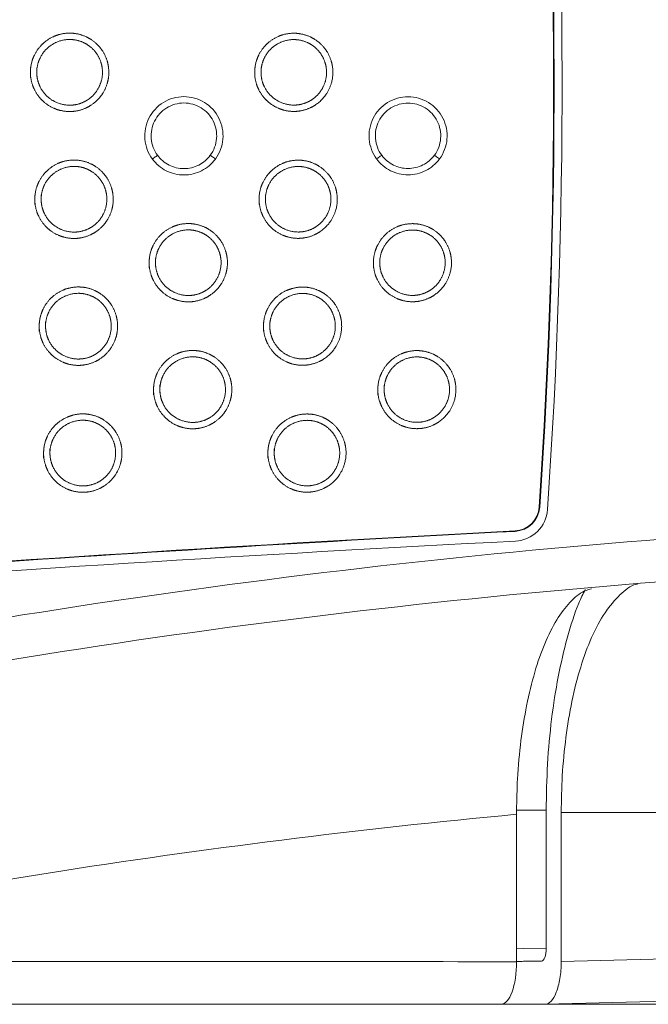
# Model space of a CAD drawing. Header units: millimetres. Extents: x 97 to 538, y 57 to 365.
# Tile 36 of 42: x 434 to 449, y 325 to 348. Entities that reach past the tile are written whole.
import ezdxf

# ---------------------------------------------------------------- set-up
doc = ezdxf.new("R2010")
doc.units = ezdxf.units.MM

msp = doc.modelspace()

# ---------------------------------------------------------------- linework, layer by layer
at = {"color": 7, "linetype": 'Continuous', "lineweight": 15}
for p, q in [((446.7322966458, 336.9270344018), (446.7439270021, 336.9262409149)), ((446.1657321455, 336.3572214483), (446.1651249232, 336.3687735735)), ((446.8969134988, 329.763111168), (446.1966483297, 329.7631335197)), ((447.2532673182, 329.7101226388), (447.2532673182, 326.1883523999)), ((447.2532673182, 329.7101226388), (459.4536936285, 329.7101151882)), ((446.1989766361, 326.1846271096), (446.1989803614, 326.1825483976)), ((435.8818093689, 325.1775470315), (435.8789762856, 325.1775470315))]:
    msp.add_line(p, q, dxfattribs=at)
at = {"color": 7, "linetype": 'Continuous', "lineweight": 15, "flags": 128}
for points in [[(437.7084365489, 345.2465128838), (437.706667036, 345.2452053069), (437.7001775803, 345.2404145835), (437.6892270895, 345.232323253), (437.6742476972, 345.2212591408), (437.6558354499, 345.2076618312), (437.6347223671, 345.192067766), (437.6117466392, 345.1750990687), (437.5878190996, 345.1574262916)], [(439.0772497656, 345.1578696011), (439.0533110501, 345.1755274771), (439.030326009, 345.1924849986), (439.009203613, 345.2080641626), (438.9907820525, 345.2216540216), (438.9757989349, 345.2327069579), (438.9648428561, 345.2407908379), (438.9583496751, 345.2455778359), (438.9565801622, 345.2468816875)], [(443.0103851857, 345.2479508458), (443.0086156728, 345.2466432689), (443.0021262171, 345.2418525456), (442.9911775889, 345.2337612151), (442.9761981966, 345.2227008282), (442.9577840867, 345.2090997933), (442.9366728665, 345.1935057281), (442.913695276, 345.1765370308), (442.8897677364, 345.1588679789)], [(444.3753017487, 345.1593075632), (444.3513630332, 345.1769654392), (444.3283779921, 345.1939229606), (444.3072555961, 345.2095021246), (444.2888340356, 345.2230919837), (444.2738471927, 345.23414492), (444.2628911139, 345.2422287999), (444.2564016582, 345.2470157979), (444.2546321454, 345.2483233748)], [(446.1964061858, 329.6686154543), (446.196819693, 329.0997636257), (446.1972369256, 328.5309117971), (446.1976541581, 327.9620599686), (446.1980751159, 327.39320814), (446.198525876, 326.7878782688), (446.1989766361, 326.1846271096)], [(446.898686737, 326.5034747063), (446.3641113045, 326.4940869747), (446.1987493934, 326.4911812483)], [(447.2532673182, 326.1883523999), (453.473377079, 326.3496649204), (459.4536936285, 326.5047562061)], [(446.1989729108, 326.1907887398), (446.3297231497, 326.1930909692), (446.3641113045, 326.1936944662), (446.7882020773, 326.2011450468)], [(459.4379878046, 325.5033832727), (457.7471977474, 325.4595366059), (449.7526241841, 325.2522092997), (446.8738800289, 325.1775470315)]]:
    msp.add_lwpolyline(points, dxfattribs=at)
at = {"color": 7, "linetype": 'Continuous', "lineweight": 15}
for centre, radius, start, end in [((300.5803521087, 346.9198850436), 146.4931656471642, 356.0886022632, 4.1335953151), ((300.6029136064, 346.9198850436), 146.4823155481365, 356.0880002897, 4.1342314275), ((300.5803521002, 346.9198850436), 146.6931504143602, 356.0720618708, 4.1169688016), ((446.133677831, 336.9679651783), 0.6000152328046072, 273.0044099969, 356.0886022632), ((446.1337720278, 336.9679651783), 0.6115800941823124, 272.9955973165, 356.0880002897), ((446.1307987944, 336.9259466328), 0.8000000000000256, 272.9523713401, 356.0720618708), ((489.8226172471, -495.4407753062), 832.9544428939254, 93.0044099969, 95.5290865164), ((489.6943267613, -495.4407753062), 832.9361589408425, 92.9955973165, 94.8917103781), ((489.0636884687, -495.5221308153), 832.7544581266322, 92.9523713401, 95.4773621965), ((462.9005306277, 151.6109659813), 178.8394651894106, 95.3594038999, 102.5117670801)]:
    msp.add_arc(centre, radius, start, end, dxfattribs=at)
msp.add_ellipse((647.211833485, 47834.5052158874), major_axis=(-3.726603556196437, 143995.6212108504), ratio=0.0014826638, start_param=1.906998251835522, end_param=1.90702223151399, dxfattribs=at)
for points, knots in [([(434.7036150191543, 347.0849609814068), (434.703615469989, 347.3297021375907), (434.7277349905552, 347.4499240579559), (434.8206234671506, 347.6741506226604), (434.8894329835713, 347.7769809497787), (435.0602145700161, 347.94789271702), (435.1635156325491, 348.016977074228), (435.3863568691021, 348.1095418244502), (435.508203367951, 348.1339635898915), (435.7498792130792, 348.1343413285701), (435.8713078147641, 348.1105051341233), (436.0958791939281, 348.0179703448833), (436.1980376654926, 347.9501800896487), (436.3714649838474, 347.7773288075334), (436.4395501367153, 347.6754473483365), (436.5328832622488, 347.451029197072), (436.5571325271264, 347.3301780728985), (436.5574244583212, 347.0867081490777), (436.5334857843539, 346.9657886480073), (436.4405464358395, 346.7408833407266), (436.3725084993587, 346.6387212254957), (436.199664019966, 346.4657283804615), (436.097459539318, 346.3975977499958), (435.8731520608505, 346.3046339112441), (435.751594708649, 346.280524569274), (435.5097982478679, 346.2804602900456), (435.3877578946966, 346.3047160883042), (435.1645523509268, 346.3970464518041), (435.0610898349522, 346.4660498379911), (434.8898541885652, 346.6370723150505), (434.8209341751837, 346.7398793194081), (434.7277115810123, 346.9646448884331), (434.7036150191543, 347.0849609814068), (434.703615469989, 347.3297021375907)], [-0.0625, -0.0625, 0, 0, 0.0625, 0.0625, 0.125, 0.125, 0.1875, 0.1875, 0.25, 0.25, 0.3125, 0.3125, 0.375, 0.375, 0.4375, 0.4375, 0.5, 0.5, 0.5625, 0.5625, 0.625, 0.625, 0.6875, 0.6875, 0.75, 0.75, 0.8125, 0.8125, 0.875, 0.875, 0.9375, 0.9375, 1, 1, 1.0625, 1.0625]), ([(434.8535640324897, 347.3100902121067), (434.8535636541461, 347.1045723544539), (434.873805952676, 347.0037338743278), (434.9520005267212, 346.8153347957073), (435.0098002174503, 346.7291618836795), (435.2251702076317, 346.514183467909), (435.4282127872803, 346.4303241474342), (435.7322430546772, 346.4304996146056), (435.8341260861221, 346.450741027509), (436.0221291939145, 346.5287292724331), (436.1077760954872, 346.5858617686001), (436.3250385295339, 346.8034614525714), (436.4076415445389, 347.0044482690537), (436.4071737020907, 347.3105582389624), (436.386815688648, 347.4118429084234), (436.3085229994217, 347.59992905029), (436.2514255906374, 347.6853088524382), (436.1060233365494, 347.8301344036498), (436.0203753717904, 347.886935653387), (435.8321342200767, 347.9644339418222), (435.7303517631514, 347.9843882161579), (435.4265324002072, 347.9838346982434), (435.223935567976, 347.8996344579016), (435.0092684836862, 347.6847495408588), (434.9516104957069, 347.598565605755), (434.8737742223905, 347.4106404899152), (434.8535640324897, 347.3100902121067), (434.8535636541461, 347.1045723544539)], [-0.0624999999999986, -0.0624999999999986, 0, 0, 0.062499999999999, 0.062499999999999, 0.124999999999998, 0.124999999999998, 0.2500000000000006, 0.2500000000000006, 0.3125000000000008, 0.3125000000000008, 0.3750000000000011, 0.3750000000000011, 0.5000000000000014, 0.5000000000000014, 0.5625000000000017, 0.5625000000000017, 0.6250000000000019, 0.6250000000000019, 0.6875000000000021, 0.6875000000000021, 0.7500000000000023, 0.7500000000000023, 0.8750000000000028, 0.8750000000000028, 0.9375000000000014, 0.9375000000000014, 1, 1, 1.062499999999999, 1.062499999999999]), ([(440.0060375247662, 347.0852798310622), (440.006037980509, 347.3293832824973), (440.0301021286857, 347.4493139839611), (440.1227448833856, 347.672936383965), (440.1913824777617, 347.7755076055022), (440.3617148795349, 347.945963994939), (440.4647504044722, 348.0148692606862), (440.6870124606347, 348.107188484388), (440.8085373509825, 348.1315443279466), (441.0495937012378, 348.1319156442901), (441.1706935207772, 348.1081420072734), (441.3946966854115, 348.0158336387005), (441.4965696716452, 347.9482294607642), (441.6695610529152, 347.7757996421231), (441.7374537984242, 347.6741890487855), (441.8305279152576, 347.450374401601), (441.8547140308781, 347.3298242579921), (441.8551399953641, 346.9655893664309), (441.7567206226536, 346.7264171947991), (441.4981544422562, 346.4676528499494), (441.3961999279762, 346.3996933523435), (441.1724952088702, 346.3069886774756), (441.0512453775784, 346.2829434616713), (440.8100920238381, 346.2828863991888), (440.6883695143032, 346.3070814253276), (440.4657509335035, 346.3991754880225), (440.3625652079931, 346.4679963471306), (440.1917743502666, 346.6385821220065), (440.1230436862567, 346.7411093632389), (440.0300620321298, 346.9653081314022), (440.0060375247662, 347.0852798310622), (440.006037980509, 347.3293832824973)], [-0.0625000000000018, -0.0625000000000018, 0, 0, 0.0624999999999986, 0.0624999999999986, 0.1249999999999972, 0.1249999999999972, 0.1874999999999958, 0.1874999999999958, 0.2499999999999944, 0.2499999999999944, 0.3124999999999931, 0.3124999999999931, 0.3749999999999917, 0.3749999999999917, 0.4374999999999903, 0.4374999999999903, 0.4999999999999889, 0.4999999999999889, 0.6249999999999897, 0.6249999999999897, 0.6874999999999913, 0.6874999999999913, 0.7499999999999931, 0.7499999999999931, 0.8124999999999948, 0.8124999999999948, 0.8749999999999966, 0.8749999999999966, 0.9374999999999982, 0.9374999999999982, 1, 1, 1.062499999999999, 1.062499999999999]), ([(440.1559865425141, 347.3097676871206), (440.1559861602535, 347.1048948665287), (440.1761620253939, 347.0043772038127), (440.2541183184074, 346.8165512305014), (440.3117314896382, 346.7306574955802), (440.5264359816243, 346.5163417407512), (440.7288417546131, 346.4327500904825), (441.0319086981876, 346.4329203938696), (441.1334817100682, 346.4530989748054), (441.3208831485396, 346.5308324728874), (441.4062761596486, 346.5877932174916), (441.6228390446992, 346.8046769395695), (441.7052136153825, 347.00507307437), (441.7047539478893, 347.3102145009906), (441.6844586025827, 347.4111952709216), (441.6064217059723, 347.5986797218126), (441.5495140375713, 347.6837889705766), (441.4045504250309, 347.8281870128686), (441.3191848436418, 347.8848032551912), (441.1315151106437, 347.9620718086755), (441.0300596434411, 347.9819632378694), (440.7271731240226, 347.9814172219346), (440.5252088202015, 347.8974768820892), (440.311215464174, 347.6832730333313), (440.2537308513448, 347.597349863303), (440.1761400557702, 347.4100262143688), (440.1559865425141, 347.3097676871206), (440.1559861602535, 347.1048948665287)], [-0.0624999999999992, -0.0624999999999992, 0, 0, 0.0625000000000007, 0.0625000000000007, 0.1250000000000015, 0.1250000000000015, 0.2500000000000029, 0.2500000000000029, 0.3125000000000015, 0.3125000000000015, 0.3750000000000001, 0.3750000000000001, 0.4999999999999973, 0.4999999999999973, 0.562499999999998, 0.562499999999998, 0.6249999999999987, 0.6249999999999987, 0.6874999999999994, 0.6874999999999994, 0.7500000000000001, 0.7500000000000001, 0.8750000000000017, 0.8750000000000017, 0.9375000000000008, 0.9375000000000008, 1, 1, 1.062500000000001, 1.062500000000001]), ([(437.5878192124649, 345.1574276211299), (437.4858024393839, 345.2955556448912), (437.4244532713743, 345.4599105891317), (437.3957227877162, 345.7979915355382), (437.4295550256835, 345.9727244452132), (437.5823073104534, 346.2755878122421), (437.7006533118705, 346.4052152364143), (437.9923877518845, 346.5851267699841), (438.1618899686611, 346.6327412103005), (438.500807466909, 346.6331257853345), (438.6719751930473, 346.5850232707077), (438.9618344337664, 346.4069396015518), (439.0809856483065, 346.2778085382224), (439.2352092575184, 345.9733264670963), (439.2688482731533, 345.7992687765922), (439.2407100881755, 345.461609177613), (439.1793032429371, 345.2962204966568), (439.077249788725, 345.1578706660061)], [0, 0, 0, 0, 0.125, 0.125, 0.25, 0.25, 0.375, 0.375, 0.5, 0.5, 0.625, 0.625, 0.75, 0.75, 0.875, 0.875, 1, 1, 1, 1]), ([(442.8897683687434, 345.1588661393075), (442.7880193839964, 345.2966313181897), (442.7268290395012, 345.4605553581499), (442.6981740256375, 345.797764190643), (442.7319216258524, 345.9720370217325), (442.8842661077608, 346.2740923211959), (443.0022931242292, 346.4033812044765), (443.2932974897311, 346.582840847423), (443.4623256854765, 346.6303178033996), (443.8003622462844, 346.6307041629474), (443.9710902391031, 346.5827222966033), (444.2601713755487, 346.4051196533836), (444.3790158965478, 346.2763338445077), (444.5328517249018, 345.972621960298), (444.5663961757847, 345.7990398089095), (444.5383357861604, 345.4622630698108), (444.4770870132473, 345.2972972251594), (444.3753007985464, 345.1593094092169)], [0, 0, 0, 0, 0.125, 0.125, 0.25, 0.25, 0.375, 0.375, 0.5, 0.5, 0.625, 0.625, 0.75, 0.75, 0.875, 0.875, 1, 1, 1, 1]), ([(438.9565795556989, 345.2468834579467), (439.0420819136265, 345.3628052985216), (439.0935725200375, 345.5014558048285), (439.1171335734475, 345.7844354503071), (439.0889288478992, 345.9303056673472), (438.9596619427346, 346.1854543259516), (438.859800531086, 346.2936574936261), (438.6168775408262, 346.4428684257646), (438.4734324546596, 346.4831631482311), (438.1894229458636, 346.4828066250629), (438.0473823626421, 346.4428900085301), (437.8029378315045, 346.2921058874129), (437.7037767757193, 346.1834733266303), (437.5757981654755, 345.9296786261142), (437.5474572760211, 345.7832561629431), (437.571545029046, 345.4999680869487), (437.6228649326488, 345.3623829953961), (437.7084364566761, 345.2465122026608)], [0, 0, 0, 0, 0.125000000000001, 0.125000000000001, 0.2500000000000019, 0.2500000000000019, 0.3750000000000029, 0.3750000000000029, 0.5000000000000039, 0.5000000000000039, 0.6250000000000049, 0.6250000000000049, 0.7500000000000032, 0.7500000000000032, 0.8750000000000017, 0.8750000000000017, 1, 1, 1, 1]), ([(444.2546304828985, 345.2483220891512), (444.3398649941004, 345.3638810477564), (444.3911978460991, 345.5021082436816), (444.4146816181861, 345.78420519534), (444.3865702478, 345.9296032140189), (444.2576933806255, 346.1839773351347), (444.1581393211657, 346.2918363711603), (443.9159910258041, 346.4405684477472), (443.7729869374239, 346.4807414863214), (443.4898594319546, 346.4803832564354), (443.3482879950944, 346.4406018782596), (443.1045792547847, 346.290272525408), (443.0057357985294, 346.1819785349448), (442.8781639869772, 345.9289894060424), (442.8499085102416, 345.7830266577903), (442.8739209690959, 345.5006130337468), (442.9250818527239, 345.3634587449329), (443.0103855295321, 345.2479508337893)], [0, 0, 0, 0, 0.125, 0.125, 0.25, 0.25, 0.375, 0.375, 0.5, 0.5, 0.625, 0.625, 0.75, 0.75, 0.875, 0.875, 1, 1, 1, 1]), ([(439.0772498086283, 345.1578706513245), (438.9908953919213, 345.0408042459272), (438.8777862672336, 344.9458527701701), (438.6217233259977, 344.8164888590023), (438.4777031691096, 344.781888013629), (438.1890948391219, 344.7815600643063), (438.0445826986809, 344.8158799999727), (437.787232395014, 344.9455329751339), (437.6742478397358, 345.040406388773), (437.5878191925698, 345.1574276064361)], [0, 0, 0, 0, 0.2500000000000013, 0.2500000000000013, 0.5000000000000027, 0.5000000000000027, 0.750000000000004, 0.750000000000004, 1, 1, 1, 1]), ([(437.7084364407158, 345.2465121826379), (437.7804926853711, 345.1489588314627), (437.8755419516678, 345.0689460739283), (438.0912025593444, 344.96029591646), (438.2123122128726, 344.9315331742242), (438.4541697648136, 344.931811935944), (438.5748596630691, 344.9608096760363), (438.789434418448, 345.0692166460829), (438.8845815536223, 345.1492871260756), (438.9565795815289, 345.246883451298)], [0, 0, 0, 0, 0.25, 0.25, 0.5, 0.5, 0.75, 0.75, 1, 1, 1, 1]), ([(444.3753008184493, 345.1593093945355), (444.2891730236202, 345.0425499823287), (444.1763525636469, 344.9478418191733), (443.9209645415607, 344.8188203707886), (443.7773279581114, 344.7843090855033), (443.4894519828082, 344.7839839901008), (443.3453234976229, 344.8182189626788), (443.0886675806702, 344.9475229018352), (442.9759704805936, 345.0421518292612), (442.8897683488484, 345.1588661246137)], [0, 0, 0, 0, 0.25, 0.25, 0.5, 0.5, 0.75, 0.75, 1, 1, 1, 1]), ([(443.0103855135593, 345.2479508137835), (443.0822137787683, 345.150706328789), (443.1769757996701, 345.0709366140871), (443.3919453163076, 344.962633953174), (443.5126721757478, 344.9339569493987), (443.753793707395, 344.9342331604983), (443.8741011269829, 344.963141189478), (444.0880017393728, 345.0712063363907), (444.1828604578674, 345.1510346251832), (444.2546305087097, 345.2483220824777)], [0, 0, 0, 0, 0.25, 0.25, 0.5, 0.5, 0.75, 0.75, 1, 1, 1, 1]), ([(434.807504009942, 344.0849649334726), (434.8075006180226, 344.3296957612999), (434.8316173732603, 344.4499134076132), (434.9244983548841, 344.6741315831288), (434.993303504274, 344.7769588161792), (435.1640751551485, 344.9478658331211), (435.2673708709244, 345.0169488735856), (435.4902012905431, 345.109513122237), (435.6120422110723, 345.133935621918), (435.8537080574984, 345.1343170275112), (435.9751316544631, 345.1104835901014), (436.1996953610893, 345.0179559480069), (436.3018500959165, 344.9501701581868), (436.4752731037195, 344.7773283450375), (436.5433565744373, 344.6754523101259), (436.63668876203, 344.451045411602), (436.6609388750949, 344.3301995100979), (436.6612342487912, 344.086740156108), (436.6372983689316, 343.9658253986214), (436.5443660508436, 343.7409278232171), (436.4763322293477, 343.6387691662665), (436.3034981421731, 343.4657816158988), (436.2012987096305, 343.3976522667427), (435.9770025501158, 343.3046893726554), (435.8554505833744, 343.2805792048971), (435.6136647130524, 343.2805113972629), (435.49162921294, 343.3047643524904), (435.2684318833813, 343.3970873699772), (435.16497288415, 343.4660861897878), (434.9937418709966, 343.6370988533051), (434.9248234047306, 343.7399001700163), (434.8316012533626, 343.96465502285), (434.807504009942, 344.0849649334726), (434.8075006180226, 344.3296957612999)], [-0.0625, -0.0625, 0, 0, 0.0625, 0.0625, 0.125, 0.125, 0.1875, 0.1875, 0.25, 0.25, 0.3125, 0.3125, 0.375, 0.375, 0.4375, 0.4375, 0.5, 0.5, 0.5625, 0.5625, 0.625, 0.625, 0.6875, 0.6875, 0.75, 0.75, 0.8125, 0.8125, 0.875, 0.875, 0.9375, 0.9375, 1, 1, 1.0625, 1.0625]), ([(434.9574494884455, 344.3100860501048), (434.9574523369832, 344.1045788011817), (434.9776951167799, 344.0037459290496), (435.0558887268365, 343.8153574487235), (435.1136866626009, 343.7291900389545), (435.3290490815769, 343.5142258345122), (435.5320824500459, 343.4303740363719), (435.8360968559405, 343.4305539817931), (435.937974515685, 343.4507959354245), (436.1259665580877, 343.5287827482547), (436.2116085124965, 343.5859136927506), (436.4288560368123, 343.8035049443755), (436.5114524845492, 344.0044833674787), (436.510980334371, 344.310577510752), (436.4906217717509, 344.4118569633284), (436.4123305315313, 344.59993211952), (436.3552350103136, 344.68530668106), (436.2098375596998, 344.8301230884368), (436.1241934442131, 344.8869201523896), (435.9359602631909, 344.9644118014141), (435.834182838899, 344.9843636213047), (435.5303785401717, 344.983805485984), (435.3277932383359, 344.899606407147), (435.1131404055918, 344.6847292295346), (435.0554865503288, 344.5985485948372), (434.9776571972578, 344.4106320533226), (434.9574494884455, 344.3100860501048), (434.9574523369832, 344.1045788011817)], [-0.0625000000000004, -0.0625000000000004, 0, 0, 0.0625000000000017, 0.0625000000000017, 0.1250000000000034, 0.1250000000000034, 0.2500000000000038, 0.2500000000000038, 0.3125000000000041, 0.3125000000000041, 0.3750000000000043, 0.3750000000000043, 0.5000000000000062, 0.5000000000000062, 0.562500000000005, 0.562500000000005, 0.6250000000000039, 0.6250000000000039, 0.6875000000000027, 0.6875000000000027, 0.7500000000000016, 0.7500000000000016, 0.8749999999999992, 0.8749999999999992, 0.9374999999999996, 0.9374999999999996, 1, 1, 1.062500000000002, 1.062500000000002]), ([(440.109926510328, 344.0852838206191), (440.1099231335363, 344.3293769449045), (440.1339845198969, 344.4493033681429), (440.2266197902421, 344.6729173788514), (440.2952530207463, 344.7754855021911), (440.4655754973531, 344.9459371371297), (440.5686056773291, 345.0148410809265), (440.7908569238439, 345.1071597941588), (440.9123762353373, 345.1315163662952), (441.1534225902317, 345.1318913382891), (441.2745174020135, 345.1081204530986), (441.4985128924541, 345.015819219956), (441.6003821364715, 344.9482195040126), (441.773369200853, 344.775799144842), (441.8412602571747, 344.6741939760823), (441.9343334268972, 344.4503905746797), (441.9585203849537, 344.3298456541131), (441.9589514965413, 343.9656266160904), (441.8605391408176, 343.7264624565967), (441.6019885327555, 343.4677060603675), (441.5000390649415, 343.3997478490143), (441.2763456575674, 343.3070441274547), (441.1551012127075, 343.282998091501), (440.9139584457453, 343.282937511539), (440.7922407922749, 343.3071296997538), (440.5696304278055, 343.3992164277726), (440.4664482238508, 343.4680327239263), (440.2956620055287, 343.638608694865), (440.2269328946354, 343.7411302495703), (440.133951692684, 343.9653183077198), (440.109926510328, 344.0852838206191), (440.1099231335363, 344.3293769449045)], [-0.0625000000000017, -0.0625000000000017, 0, 0, 0.0624999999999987, 0.0624999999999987, 0.1249999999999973, 0.1249999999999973, 0.1874999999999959, 0.1874999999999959, 0.2499999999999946, 0.2499999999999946, 0.3124999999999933, 0.3124999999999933, 0.3749999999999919, 0.3749999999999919, 0.4374999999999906, 0.4374999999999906, 0.4999999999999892, 0.4999999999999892, 0.6249999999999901, 0.6249999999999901, 0.6874999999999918, 0.6874999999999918, 0.7499999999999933, 0.7499999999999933, 0.812499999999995, 0.812499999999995, 0.8749999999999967, 0.8749999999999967, 0.9374999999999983, 0.9374999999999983, 1, 1, 1.062499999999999, 1.062499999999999]), ([(440.2598720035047, 344.3097635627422), (440.2598748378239, 344.1049013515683), (440.2800511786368, 344.0043892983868), (440.3580064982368, 343.8165739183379), (440.415617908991, 343.730685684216), (440.6303148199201, 343.5163841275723), (440.8327113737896, 343.432799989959), (441.1357624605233, 343.4329747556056), (441.2373300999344, 343.4531538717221), (441.4247204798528, 343.5308859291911), (441.5101085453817, 343.5878451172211), (441.7266565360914, 343.8047204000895), (441.8090245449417, 344.0051081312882), (441.8085605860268, 344.310233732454), (441.7882646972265, 344.4112092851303), (441.710229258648, 344.5986827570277), (441.6533234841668, 344.6837867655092), (441.5083646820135, 344.8281756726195), (441.4230029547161, 344.8847877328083), (441.2353411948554, 344.9620496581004), (441.1338907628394, 344.9819386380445), (440.8310193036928, 344.9813880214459), (440.6290665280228, 344.8974488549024), (440.4150874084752, 344.6832527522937), (440.3576069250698, 344.5973328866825), (440.2800230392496, 344.4100178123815), (440.2598720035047, 344.3097635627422), (440.2598748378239, 344.1049013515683)], [-0.0625000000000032, -0.0625000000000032, 0, 0, 0.0624999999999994, 0.0624999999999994, 0.1249999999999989, 0.1249999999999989, 0.2500000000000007, 0.2500000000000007, 0.3124999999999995, 0.3124999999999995, 0.3749999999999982, 0.3749999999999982, 0.4999999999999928, 0.4999999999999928, 0.5624999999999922, 0.5624999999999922, 0.6249999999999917, 0.6249999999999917, 0.6874999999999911, 0.6874999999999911, 0.7499999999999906, 0.7499999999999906, 0.8749999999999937, 0.8749999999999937, 0.9374999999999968, 0.9374999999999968, 1, 1, 1.062499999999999, 1.062499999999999]), ([(437.5106768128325, 342.5851287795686), (437.5106719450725, 342.829531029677), (437.5347594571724, 342.9495988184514), (437.6275124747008, 343.1735062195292), (437.6962284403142, 343.2762003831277), (437.8667676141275, 343.4468737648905), (437.9699261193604, 343.5158651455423), (438.1924575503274, 343.6083042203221), (438.3141326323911, 343.6326934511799), (438.5554792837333, 343.6330730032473), (438.6767336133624, 343.6092724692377), (438.9010051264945, 343.5168628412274), (439.0030131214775, 343.4491734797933), (439.1762125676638, 343.2765498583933), (439.2441974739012, 343.1748137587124), (439.337397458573, 342.9507183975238), (439.3616157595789, 342.830027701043), (439.3619084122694, 342.5869015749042), (439.3380047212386, 342.4661477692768), (439.2451885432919, 342.2415416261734), (439.1772407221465, 342.1395212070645), (439.0046483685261, 341.9667817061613), (438.9025781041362, 341.8987399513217), (438.6785931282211, 341.8059093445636), (438.5571997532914, 341.7818314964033), (438.315745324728, 341.781766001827), (438.1938734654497, 341.8059869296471), (437.9709780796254, 341.8981868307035), (437.8676613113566, 341.9670909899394), (437.6966584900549, 342.1378775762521), (437.6278369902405, 342.2405343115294), (437.5347376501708, 342.4649965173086), (437.5106768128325, 342.5851287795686), (437.5106719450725, 342.829531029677)], [-0.0625, -0.0625, 0, 0, 0.0625, 0.0625, 0.125, 0.125, 0.1875, 0.1875, 0.25, 0.25, 0.3125, 0.3125, 0.375, 0.375, 0.4375, 0.4375, 0.5, 0.5, 0.5625, 0.5625, 0.625, 0.625, 0.6875, 0.6875, 0.75, 0.75, 0.8125, 0.8125, 0.875, 0.875, 0.9375, 0.9375, 1, 1, 1.0625, 1.0625]), ([(442.8130993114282, 342.5854476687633), (442.8130944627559, 342.8292122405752), (442.8371265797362, 342.9489887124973), (442.9296339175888, 343.1722920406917), (442.9981779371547, 343.2747270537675), (443.168268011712, 343.4449451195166), (443.2711609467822, 343.5137573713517), (443.493113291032, 343.6059509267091), (443.6144667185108, 343.6302742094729), (443.8551939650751, 343.6306472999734), (443.9761194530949, 343.6069093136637), (444.1998228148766, 343.5147260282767), (444.3015461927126, 343.4472218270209), (444.4743078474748, 343.2750214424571), (444.5421011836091, 343.1735553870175), (444.6350421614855, 342.9500634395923), (444.6591972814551, 342.8296737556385), (444.6596242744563, 342.4659545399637), (444.5613268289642, 342.2270905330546), (444.3031387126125, 341.9687061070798), (444.2013184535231, 341.9008355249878), (443.977936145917, 341.8082640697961), (443.8568503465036, 341.7842503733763), (443.616038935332, 341.784192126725), (443.494484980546, 341.8083522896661), (443.2721765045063, 341.9003159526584), (443.1691365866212, 341.9690375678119), (442.9985785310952, 342.1393875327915), (442.9299464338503, 342.2417644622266), (442.8370880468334, 342.4656599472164), (442.8130993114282, 342.5854476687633), (442.8130944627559, 342.8292122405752)], [-0.0624999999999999, -0.0624999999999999, 0, 0, 0.0625000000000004, 0.0625000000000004, 0.1250000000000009, 0.1250000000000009, 0.1875000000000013, 0.1875000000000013, 0.2500000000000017, 0.2500000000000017, 0.3125000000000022, 0.3125000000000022, 0.3750000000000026, 0.3750000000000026, 0.437500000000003, 0.437500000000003, 0.5000000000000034, 0.5000000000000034, 0.6250000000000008, 0.6250000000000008, 0.6875000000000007, 0.6875000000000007, 0.7500000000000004, 0.7500000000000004, 0.8125000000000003, 0.8125000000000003, 0.8750000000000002, 0.8750000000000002, 0.9375000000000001, 0.9375000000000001, 1, 1, 1.0625, 1.0625]), ([(437.6606209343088, 342.8099203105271), (437.6606250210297, 342.6047454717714), (437.6808341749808, 342.5040780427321), (437.7589061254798, 342.3159853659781), (437.8166084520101, 342.2299621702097), (438.0316292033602, 342.0153407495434), (438.2343349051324, 341.9316280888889), (438.5378528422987, 341.9318071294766), (438.6395706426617, 341.952017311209), (438.827252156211, 342.0298738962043), (438.9127629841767, 342.0869168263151), (439.1296486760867, 342.3041403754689), (439.2121263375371, 342.5048149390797), (439.2116566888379, 342.8104099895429), (439.1913298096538, 342.9115327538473), (439.1131693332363, 343.0992974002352), (439.0561711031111, 343.1845322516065), (438.9109987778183, 343.3291275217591), (438.8254998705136, 343.3858288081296), (438.6375606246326, 343.4632009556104), (438.5359515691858, 343.4831198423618), (438.2326279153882, 343.4825637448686), (438.0303689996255, 343.3984973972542), (437.8160646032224, 343.1839698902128), (437.7585005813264, 343.0979232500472), (437.6807988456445, 342.91031618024), (437.6606209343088, 342.8099203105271), (437.6606250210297, 342.6047454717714)], [-0.0625000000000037, -0.0625000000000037, 0, 0, 0.0624999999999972, 0.0624999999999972, 0.1249999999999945, 0.1249999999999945, 0.2499999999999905, 0.2499999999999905, 0.3124999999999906, 0.3124999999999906, 0.3749999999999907, 0.3749999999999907, 0.4999999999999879, 0.4999999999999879, 0.5624999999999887, 0.5624999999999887, 0.6249999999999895, 0.6249999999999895, 0.6874999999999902, 0.6874999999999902, 0.749999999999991, 0.749999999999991, 0.8749999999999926, 0.8749999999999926, 0.9374999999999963, 0.9374999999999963, 1, 1, 1.062499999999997, 1.062499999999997]), ([(442.9630434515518, 342.8095978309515), (442.9630475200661, 342.605068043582), (442.9831902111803, 342.5047214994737), (443.0610238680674, 342.3172018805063), (443.118539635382, 342.2314578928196), (443.3328949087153, 342.0174990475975), (443.5349637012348, 341.9340540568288), (443.8375184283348, 341.9342278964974), (443.9389261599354, 341.9543752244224), (444.1260060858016, 342.0319770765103), (444.2112629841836, 342.088848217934), (444.4274492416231, 342.3053558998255), (444.5096983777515, 342.5054396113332), (444.509236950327, 342.8100661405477), (444.4889727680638, 342.9108849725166), (444.4110680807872, 343.098048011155), (444.3542596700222, 343.1830122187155), (444.2095259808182, 343.3271800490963), (444.1243095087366, 343.3836963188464), (443.9369416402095, 343.460838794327), (443.8356596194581, 343.4806948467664), (443.5332687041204, 343.4801463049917), (443.3316423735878, 343.396339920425), (443.1180115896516, 343.1824934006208), (443.0606209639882, 343.0967075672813), (442.9831646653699, 342.9097018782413), (442.9630434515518, 342.8095978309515), (442.9630475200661, 342.605068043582)], [-0.0625000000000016, -0.0625000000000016, 0, 0, 0.0624999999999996, 0.0624999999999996, 0.1249999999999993, 0.1249999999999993, 0.2499999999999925, 0.2499999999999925, 0.3124999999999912, 0.3124999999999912, 0.37499999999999, 0.37499999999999, 0.4999999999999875, 0.4999999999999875, 0.5624999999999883, 0.5624999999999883, 0.6249999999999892, 0.6249999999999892, 0.68749999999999, 0.68749999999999, 0.7499999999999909, 0.7499999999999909, 0.8749999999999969, 0.8749999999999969, 0.9374999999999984, 0.9374999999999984, 1, 1, 1.0625, 1.0625]), ([(434.9114362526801, 341.0849749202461), (434.9114298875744, 341.3296839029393), (434.935543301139, 341.4498919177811), (435.0284131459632, 341.6740904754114), (435.0972111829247, 341.7769096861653), (435.2679653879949, 341.9478031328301), (435.3712511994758, 342.0168812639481), (435.594060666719, 342.109439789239), (435.7158902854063, 342.1338614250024), (435.9575349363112, 342.1342455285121), (436.0789475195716, 342.1104155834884), (436.3034929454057, 342.0178983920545), (436.4056385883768, 341.9501200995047), (436.5790487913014, 341.777294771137), (436.6471267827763, 341.6754288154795), (436.7404526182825, 341.4510437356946), (436.7647020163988, 341.3302084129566), (436.7649998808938, 341.0867712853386), (436.7410674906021, 340.9658669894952), (436.6481454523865, 340.7409877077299), (436.580118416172, 340.6388375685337), (436.4073025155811, 340.4658646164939), (436.3051124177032, 340.3977399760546), (436.0808381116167, 340.3047834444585), (435.9592969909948, 340.2806740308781), (435.7175332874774, 340.2806036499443), (435.5955084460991, 340.3048530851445), (435.3723302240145, 340.3971652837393), (435.2688799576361, 340.4661566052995), (435.0976621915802, 340.6371521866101), (435.0287490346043, 340.7399430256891), (434.9355324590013, 340.9646772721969), (434.9114362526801, 341.0849749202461), (434.9114298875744, 341.3296839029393)], [-0.0625, -0.0625, 0, 0, 0.0625, 0.0625, 0.125, 0.125, 0.1875, 0.1875, 0.25, 0.25, 0.3125, 0.3125, 0.375, 0.375, 0.4375, 0.4375, 0.5, 0.5, 0.5625, 0.5625, 0.625, 0.625, 0.6875, 0.6875, 0.75, 0.75, 0.8125, 0.8125, 0.875, 0.875, 0.9375, 0.9375, 1, 1, 1.0625, 1.0625]), ([(440.2138587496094, 341.0852938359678), (440.2138524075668, 341.3293651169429), (440.2379104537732, 341.4492819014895), (440.330534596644, 341.6728762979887), (440.3991607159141, 341.7754363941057), (440.5694657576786, 341.9458744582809), (440.6724860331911, 342.0147734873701), (440.8947163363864, 342.1070864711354), (441.0162243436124, 342.1314421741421), (441.2572495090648, 342.1318198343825), (441.3783333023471, 342.1080524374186), (441.6023105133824, 342.0157616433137), (441.7041706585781, 341.9481694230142), (441.8771449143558, 341.7757655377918), (441.9450304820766, 341.6741704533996), (442.0380972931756, 341.4503888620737), (442.0622835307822, 341.3298545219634), (442.0627183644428, 340.9656688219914), (441.9643162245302, 340.7265235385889), (441.7057928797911, 340.4677890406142), (441.6038527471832, 340.399835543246), (441.3801811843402, 340.3071381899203), (441.2589475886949, 340.2830929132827), (441.0178269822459, 340.2830297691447), (440.8961199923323, 340.3072184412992), (440.6735287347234, 340.3992943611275), (440.5703552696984, 340.4681031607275), (440.3995823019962, 340.6386620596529), (440.3308585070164, 340.7411731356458), (440.2378828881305, 340.9653405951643), (440.2138587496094, 341.0852938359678), (440.2138524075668, 341.3293651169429)], [-0.0624999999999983, -0.0624999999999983, 0, 0, 0.0625000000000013, 0.0625000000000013, 0.1250000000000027, 0.1250000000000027, 0.1875000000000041, 0.1875000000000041, 0.2500000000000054, 0.2500000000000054, 0.3125000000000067, 0.3125000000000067, 0.3750000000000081, 0.3750000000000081, 0.4375000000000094, 0.4375000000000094, 0.5000000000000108, 0.5000000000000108, 0.6250000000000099, 0.6250000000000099, 0.6875000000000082, 0.6875000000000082, 0.7500000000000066, 0.7500000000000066, 0.812500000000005, 0.812500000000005, 0.8750000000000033, 0.8750000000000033, 0.9375000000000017, 0.9375000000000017, 1, 1, 1.062500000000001, 1.062500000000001]), ([(435.061378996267, 341.31007582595), (435.0613843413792, 341.1045907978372), (435.0816260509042, 341.0037692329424), (435.1598137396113, 340.8154014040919), (435.2176062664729, 340.7292443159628), (435.432948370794, 340.5143055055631), (435.6359607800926, 340.4304653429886), (435.939941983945, 340.4306486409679), (436.0418087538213, 340.4508896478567), (436.2297791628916, 340.5288698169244), (436.3154117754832, 340.5859958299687), (436.532632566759, 340.8035649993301), (436.615218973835, 341.0045240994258), (436.6147436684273, 341.3105849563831), (436.5943860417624, 341.4118537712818), (436.5161014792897, 341.5999073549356), (436.4590115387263, 341.6852719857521), (436.3136273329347, 341.8300720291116), (436.227992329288, 341.8868618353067), (436.039777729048, 341.9643433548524), (435.9380113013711, 341.9842919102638), (435.6342389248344, 341.9837303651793), (435.43167628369, 341.8995378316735), (435.2170491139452, 341.6846814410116), (435.1594022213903, 341.5985090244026), (435.0815835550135, 341.4106121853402), (435.061378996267, 341.31007582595), (435.0613843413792, 341.1045907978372)], [-0.0625000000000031, -0.0625000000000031, 0, 0, 0.0624999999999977, 0.0624999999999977, 0.1249999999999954, 0.1249999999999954, 0.2499999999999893, 0.2499999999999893, 0.3124999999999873, 0.3124999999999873, 0.3749999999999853, 0.3749999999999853, 0.4999999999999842, 0.4999999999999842, 0.5624999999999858, 0.5624999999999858, 0.6249999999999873, 0.6249999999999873, 0.687499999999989, 0.687499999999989, 0.7499999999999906, 0.7499999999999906, 0.8749999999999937, 0.8749999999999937, 0.9374999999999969, 0.9374999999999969, 1, 1, 1.062499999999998, 1.062499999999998]), ([(440.3638015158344, 341.3097533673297), (440.3638068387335, 341.1049133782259), (440.3839821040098, 341.0044126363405), (440.4619314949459, 340.8166179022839), (440.5195374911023, 340.7307399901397), (440.7342140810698, 340.5164638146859), (440.9365896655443, 340.4328913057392), (441.2396075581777, 340.4330694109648), (441.3411643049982, 340.4532475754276), (441.5285330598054, 340.5309729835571), (441.6139117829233, 340.5879272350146), (441.8304330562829, 340.8047804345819), (441.9127910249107, 341.0051488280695), (441.9123239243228, 341.3102411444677), (441.8920289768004, 341.4112060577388), (441.814000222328, 341.5986579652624), (441.7571000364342, 341.6837520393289), (441.6121544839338, 341.828124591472), (441.5268018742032, 341.8847293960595), (441.3391586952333, 341.9619812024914), (441.2377192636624, 341.9818669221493), (440.9348797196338, 341.9813129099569), (440.7329496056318, 341.8973802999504), (440.5189961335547, 341.6832049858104), (440.4615226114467, 341.5972933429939), (440.3839494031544, 341.4099979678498), (440.3638015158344, 341.3097533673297), (440.3638068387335, 341.1049133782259)], [-0.0624999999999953, -0.0624999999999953, 0, 0, 0.0625000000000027, 0.0625000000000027, 0.1250000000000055, 0.1250000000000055, 0.250000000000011, 0.250000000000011, 0.3125000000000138, 0.3125000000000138, 0.3750000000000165, 0.3750000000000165, 0.500000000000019, 0.500000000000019, 0.5625000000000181, 0.5625000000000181, 0.6250000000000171, 0.6250000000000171, 0.6875000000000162, 0.6875000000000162, 0.7500000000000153, 0.7500000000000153, 0.8750000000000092, 0.8750000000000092, 0.9375000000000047, 0.9375000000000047, 1, 1, 1.062500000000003, 1.062500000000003]), ([(437.6146273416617, 339.5851411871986), (437.6146194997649, 339.8295167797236), (437.6387032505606, 339.9495727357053), (437.7314432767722, 340.1734559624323), (437.8001508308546, 340.2761401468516), (437.970669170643, 340.4467965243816), (438.0738157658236, 340.5157816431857), (438.2963218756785, 340.6082131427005), (438.4179832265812, 340.6326010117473), (438.6593040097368, 340.6329832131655), (438.7805448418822, 340.609186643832), (439.004793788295, 340.5167891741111), (439.1067905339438, 340.4491087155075), (439.2799738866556, 340.2765047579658), (439.3479518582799, 340.174780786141), (439.4411435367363, 339.9507117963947), (439.4653606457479, 339.8300339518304), (439.4656557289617, 339.586934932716), (439.4417559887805, 339.4661939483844), (439.3489517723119, 339.2416103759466), (439.2810119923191, 339.1396005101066), (439.1084413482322, 338.9668792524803), (439.0063823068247, 338.8988434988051), (438.782423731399, 338.8060212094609), (438.6610435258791, 338.7819445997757), (438.4196161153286, 338.7818765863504), (438.2977573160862, 338.8060935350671), (438.0748854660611, 338.8982808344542), (437.9715795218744, 338.9671761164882), (437.8005933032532, 339.1379423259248), (437.7317785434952, 339.2405864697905), (437.6386865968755, 339.4650237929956), (437.6146273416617, 339.5851411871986), (437.6146194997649, 339.8295167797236)], [-0.0625, -0.0625, 0, 0, 0.0625, 0.0625, 0.125, 0.125, 0.1875, 0.1875, 0.25, 0.25, 0.3125, 0.3125, 0.375, 0.375, 0.4375, 0.4375, 0.5, 0.5, 0.5625, 0.5625, 0.625, 0.625, 0.6875, 0.6875, 0.75, 0.75, 0.8125, 0.8125, 0.875, 0.875, 0.9375, 0.9375, 1, 1, 1.0625, 1.0625]), ([(442.9170498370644, 339.5854601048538), (442.9170420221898, 339.8291980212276), (442.9410703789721, 339.9489626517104), (443.0335647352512, 340.1722418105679), (443.1021003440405, 340.2746668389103), (443.2721695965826, 340.4448679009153), (443.375050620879, 340.5136738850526), (443.5969776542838, 340.6058598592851), (443.718317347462, 340.6301817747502), (443.9590187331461, 340.6305575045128), (444.0799307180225, 340.6068234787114), (444.3036115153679, 340.5146523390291), (444.40532468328, 340.4471559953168), (444.5780681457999, 340.2749773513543), (444.6458555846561, 340.1735223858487), (444.7387882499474, 339.9500568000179), (444.7629421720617, 339.8296799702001), (444.7633727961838, 339.4660014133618), (444.6650872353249, 339.2271606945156), (444.4069316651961, 338.9688036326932), (444.3051226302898, 338.9009390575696), (444.0817667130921, 338.8083759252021), (443.9606940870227, 338.7843634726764), (443.719909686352, 338.784302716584), (443.5983687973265, 338.8084589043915), (443.3760838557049, 338.9004099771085), (443.2730547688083, 338.9691227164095), (443.1025133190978, 339.1394523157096), (443.0338879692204, 339.2418166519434), (442.9410369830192, 339.4656872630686), (442.9170498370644, 339.5854601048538), (442.9170420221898, 339.8291980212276)], [-0.0625000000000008, -0.0625000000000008, 0, 0, 0.0624999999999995, 0.0624999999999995, 0.1249999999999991, 0.1249999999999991, 0.1874999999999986, 0.1874999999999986, 0.2499999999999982, 0.2499999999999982, 0.3124999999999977, 0.3124999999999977, 0.3749999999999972, 0.3749999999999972, 0.4374999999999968, 0.4374999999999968, 0.4999999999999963, 0.4999999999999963, 0.6249999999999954, 0.6249999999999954, 0.6874999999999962, 0.6874999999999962, 0.7499999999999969, 0.7499999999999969, 0.8124999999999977, 0.8124999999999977, 0.8749999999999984, 0.8749999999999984, 0.9374999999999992, 0.9374999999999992, 1, 1, 1.0625, 1.0625]), ([(437.7645687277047, 339.8099076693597), (437.7645753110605, 339.6047599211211), (437.7847828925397, 339.504106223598), (437.8628471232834, 339.3160385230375), (437.9205426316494, 339.2300277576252), (438.1355380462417, 339.0154367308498), (438.3382179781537, 338.9317377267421), (438.6416954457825, 338.9319200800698), (438.7434000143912, 338.9521288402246), (438.931055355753, 339.0299768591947), (439.0165549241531, 339.0870135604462), (439.2334086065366, 339.3042096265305), (439.3158744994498, 339.5048604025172), (439.3154017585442, 339.8104148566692), (439.2950762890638, 339.911524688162), (439.216924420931, 340.0992632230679), (439.1599332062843, 340.1844860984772), (439.014777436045, 340.329061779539), (438.929289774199, 340.3857544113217), (438.7413734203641, 340.4631146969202), (438.6397778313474, 340.4830298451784), (438.3364931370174, 340.4824703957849), (438.1342616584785, 340.3984125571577), (437.9199880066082, 340.1839109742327), (437.8624322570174, 340.0978745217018), (437.7847430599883, 339.9102916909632), (437.7645687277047, 339.8099076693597), (437.7645753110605, 339.6047599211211)], [-0.0624999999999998, -0.0624999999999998, 0, 0, 0.0624999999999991, 0.0624999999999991, 0.1249999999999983, 0.1249999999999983, 0.2499999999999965, 0.2499999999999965, 0.3124999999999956, 0.3124999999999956, 0.3749999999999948, 0.3749999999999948, 0.499999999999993, 0.499999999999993, 0.5624999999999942, 0.5624999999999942, 0.6249999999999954, 0.6249999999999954, 0.6874999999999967, 0.6874999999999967, 0.7499999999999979, 0.7499999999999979, 0.8750000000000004, 0.8750000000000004, 0.9375000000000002, 0.9375000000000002, 1, 1, 1.062499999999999, 1.062499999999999]), ([(443.0669912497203, 339.8095852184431), (443.066997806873, 339.6050825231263), (443.0871389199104, 339.5047497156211), (443.1649648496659, 339.3172550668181), (443.2224737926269, 339.2315235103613), (443.4368037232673, 339.0175950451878), (443.6388467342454, 338.9341637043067), (443.9413610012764, 338.9343408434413), (444.0427554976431, 338.9544867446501), (444.2298092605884, 339.0320800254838), (444.3150548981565, 339.0889449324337), (444.5312091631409, 339.3054251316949), (444.6134465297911, 339.5054850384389), (444.6129820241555, 339.8100709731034), (444.5927192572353, 339.9108768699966), (444.5148231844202, 340.0980138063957), (444.4580217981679, 340.1829660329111), (444.3133046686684, 340.3271142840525), (444.2280994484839, 340.3836219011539), (444.0407544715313, 340.4607525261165), (443.9394859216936, 340.4806048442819), (443.6371339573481, 340.4800529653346), (443.4355350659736, 340.3962551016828), (443.2219350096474, 340.182434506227), (443.1645526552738, 340.0966588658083), (443.0871088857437, 339.9096774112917), (443.0669912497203, 339.8095852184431), (443.066997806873, 339.6050825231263)], [-0.0625000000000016, -0.0625000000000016, 0, 0, 0.0625000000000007, 0.0625000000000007, 0.1250000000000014, 0.1250000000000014, 0.2500000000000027, 0.2500000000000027, 0.3125000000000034, 0.3125000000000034, 0.3750000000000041, 0.3750000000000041, 0.5000000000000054, 0.5000000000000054, 0.562500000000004, 0.562500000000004, 0.6250000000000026, 0.6250000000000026, 0.6875000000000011, 0.6875000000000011, 0.7499999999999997, 0.7499999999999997, 0.8749999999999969, 0.8749999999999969, 0.9374999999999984, 0.9374999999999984, 1, 1, 1.062500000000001, 1.062500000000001]), ([(435.0154051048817, 338.0849897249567), (435.0153957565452, 338.3296672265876), (435.0395049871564, 338.4498612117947), (435.1323599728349, 338.6740310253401), (435.2011482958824, 338.7768383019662), (435.3718782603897, 338.9477113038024), (435.4751501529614, 339.0167818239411), (435.6979299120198, 339.1093309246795), (435.8197433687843, 339.1337507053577), (436.0613574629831, 339.1341374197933), (436.182754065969, 339.1103119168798), (436.4072726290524, 339.0178086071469), (436.5094048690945, 338.9500406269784), (436.6827956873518, 338.7772381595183), (436.7508652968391, 338.675386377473), (436.8441808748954, 338.4510322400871), (436.8684286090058, 338.330212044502), (436.868728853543, 338.0868069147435), (436.8448008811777, 337.9659178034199), (436.7518924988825, 337.7410653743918), (436.6838747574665, 337.6389278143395), (436.5110841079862, 337.465976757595), (436.4089071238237, 337.397859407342), (436.1846637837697, 337.3049131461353), (436.0631381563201, 337.2808054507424), (435.8214063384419, 337.2807325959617), (435.6993969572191, 337.3049775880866), (435.4762467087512, 337.3972753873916), (435.3728093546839, 337.4662564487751), (435.201611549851, 337.6372283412), (435.1327065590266, 337.740004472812), (435.0394991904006, 337.9647095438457), (435.0154051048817, 338.0849897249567), (435.0153957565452, 338.3296672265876)], [-0.0625, -0.0625, 0, 0, 0.0625, 0.0625, 0.125, 0.125, 0.1875, 0.1875, 0.25, 0.25, 0.3125, 0.3125, 0.375, 0.375, 0.4375, 0.4375, 0.5, 0.5, 0.5625, 0.5625, 0.625, 0.625, 0.6875, 0.6875, 0.75, 0.75, 0.8125, 0.8125, 0.875, 0.875, 0.9375, 0.9375, 1, 1, 1.0625, 1.0625]), ([(440.3178275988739, 338.0853086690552), (440.3178182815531, 338.3293484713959), (440.3418721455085, 338.4492512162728), (440.4344814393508, 338.6728168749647), (440.5030978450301, 338.7753650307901), (440.6733786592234, 338.9457826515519), (440.7763850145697, 339.0146740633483), (440.9985856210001, 339.1069776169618), (441.120077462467, 339.1313314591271), (441.3610720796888, 339.1317117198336), (441.4821398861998, 339.107948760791), (441.706090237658, 339.0156718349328), (441.8079369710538, 338.948089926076), (441.9808918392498, 338.7757088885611), (442.04876901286, 338.6741279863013), (442.1418255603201, 338.4503773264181), (442.1660101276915, 338.3298581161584), (442.1664485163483, 337.9657204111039), (442.0680599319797, 337.7266028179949), (441.8095744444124, 337.467901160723), (441.7076474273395, 337.3999549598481), (441.4840068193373, 337.3072678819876), (441.3627887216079, 337.2832243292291), (441.1216999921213, 337.2831587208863), (441.0000084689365, 337.3073429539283), (440.7774451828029, 337.3994044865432), (440.6742846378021, 337.4682030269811), (440.5035316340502, 337.6387382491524), (440.4348160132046, 337.7412346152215), (440.3418496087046, 337.9653729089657), (440.3178275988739, 338.0853086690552), (440.3178182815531, 338.3293484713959)], [-0.0624999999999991, -0.0624999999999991, 0, 0, 0.0625000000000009, 0.0625000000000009, 0.1250000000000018, 0.1250000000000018, 0.1875000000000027, 0.1875000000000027, 0.2500000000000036, 0.2500000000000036, 0.3125000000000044, 0.3125000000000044, 0.3750000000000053, 0.3750000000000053, 0.4375000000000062, 0.4375000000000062, 0.5000000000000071, 0.5000000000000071, 0.6250000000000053, 0.6250000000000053, 0.6875000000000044, 0.6875000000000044, 0.7500000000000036, 0.7500000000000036, 0.8125000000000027, 0.8125000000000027, 0.8750000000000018, 0.8750000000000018, 0.9375000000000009, 0.9375000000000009, 1, 1, 1.062500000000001, 1.062500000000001]), ([(435.1653451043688, 338.3100607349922), (435.1653529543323, 338.1046076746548), (435.185592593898, 338.0038022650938), (435.2637707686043, 337.8154637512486), (435.3215550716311, 337.7293212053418), (435.536866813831, 337.5144178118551), (435.7398486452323, 337.4305933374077), (436.0437820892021, 337.4307799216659), (436.1456332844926, 337.4510190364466), (436.3335729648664, 337.5289887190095), (436.4191923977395, 337.5861072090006), (436.6363758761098, 337.8036434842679), (436.7189487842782, 338.0045743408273), (436.7184704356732, 338.3105872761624), (436.6981146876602, 338.4118408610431), (436.6198406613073, 338.5998637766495), (436.5627591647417, 338.6852143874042), (436.4173948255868, 338.8299916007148), (436.3317731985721, 338.8867713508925), (436.1435858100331, 338.9642392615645), (436.0418353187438, 338.9841835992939), (435.7381089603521, 338.9836187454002), (435.5355785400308, 338.8994366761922), (435.3209872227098, 338.6846113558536), (435.2633499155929, 338.5984510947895), (435.1855456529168, 338.4105830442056), (435.1653451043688, 338.3100607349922), (435.1653529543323, 338.1046076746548)], [-0.0625, -0.0625, 0, 0, 0.0624999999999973, 0.0624999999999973, 0.1249999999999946, 0.1249999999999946, 0.2499999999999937, 0.2499999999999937, 0.3124999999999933, 0.3124999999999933, 0.3749999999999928, 0.3749999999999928, 0.499999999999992, 0.499999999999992, 0.5624999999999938, 0.5624999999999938, 0.6249999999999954, 0.6249999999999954, 0.6874999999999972, 0.6874999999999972, 0.7499999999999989, 0.7499999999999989, 0.8750000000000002, 0.8750000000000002, 0.9375, 0.9375, 1, 1, 1.062499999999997, 1.062499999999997]), ([(440.4677676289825, 338.3097383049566), (440.467775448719, 338.1049302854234), (440.4879486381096, 338.0044457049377), (440.5658885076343, 337.8166802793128), (440.6234862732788, 337.7308169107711), (440.8381324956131, 337.5165761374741), (441.0404774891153, 337.4330193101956), (441.3434476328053, 337.4332006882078), (441.4449888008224, 337.4533769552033), (441.6323268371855, 337.5310918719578), (441.7176923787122, 337.5880385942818), (441.9341763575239, 337.8048589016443), (442.0165208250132, 338.005199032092), (442.0160506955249, 338.3102434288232), (441.9957576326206, 338.4111931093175), (441.9177394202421, 338.5986143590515), (441.8608476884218, 338.6836944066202), (441.7159220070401, 338.8280441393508), (441.6305827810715, 338.8846388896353), (441.4429668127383, 338.9618770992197), (441.341543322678, 338.9817586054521), (441.0387497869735, 338.9812012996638), (440.8368518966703, 338.8972791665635), (440.6229342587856, 338.6831349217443), (440.5654703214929, 338.5972354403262), (440.4879115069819, 338.4099688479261), (440.4677676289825, 338.3097383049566), (440.467775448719, 338.1049302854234)], [-0.0624999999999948, -0.0624999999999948, 0, 0, 0.0625000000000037, 0.0625000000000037, 0.1250000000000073, 0.1250000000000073, 0.2500000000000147, 0.2500000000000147, 0.3125000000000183, 0.3125000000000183, 0.375000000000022, 0.375000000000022, 0.5000000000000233, 0.5000000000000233, 0.5625000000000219, 0.5625000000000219, 0.6250000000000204, 0.6250000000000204, 0.687500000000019, 0.687500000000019, 0.7500000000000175, 0.7500000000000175, 0.8750000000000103, 0.8750000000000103, 0.9375000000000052, 0.9375000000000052, 1, 1, 1.062500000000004, 1.062500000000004]), ([(421.5005654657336, 330.8000180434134), (426.1184509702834, 331.8773919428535), (430.7767033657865, 332.7863648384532), (440.139306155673, 334.2458752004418), (444.8435412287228, 334.796856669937), (449.5714082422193, 335.1636216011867)], [0, 0, 0, 0, 0.5000000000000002, 0.5000000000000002, 1, 1, 1, 1]), ([(447.9728816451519, 334.9989060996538), (447.9143850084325, 334.9847484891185), (447.7361290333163, 334.9416062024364), (447.4557650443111, 334.6982060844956), (447.1393636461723, 334.2833843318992), (446.859931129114, 333.7254898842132), (446.6192038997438, 333.0405272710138), (446.4295502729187, 332.2657397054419), (446.2924323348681, 331.41025965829), (446.2134573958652, 330.5706828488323), (446.2018023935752, 330.0108354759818), (446.1966446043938, 329.7630813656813)], [0, 0, 0, 0, 0.0604624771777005, 0.1842464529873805, 0.3046063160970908, 0.4285141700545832, 0.5477262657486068, 0.670606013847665, 0.7861740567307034, 0.9053737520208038, 1, 1, 1, 1]), ([(446.8969097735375, 329.7631111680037), (446.9033235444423, 330.129370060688), (446.9161533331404, 330.8620161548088), (447.0171426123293, 331.9275648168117), (447.1732795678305, 332.933052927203), (447.3904120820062, 333.8558651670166), (447.6080324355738, 334.5504286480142), (447.76871170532, 334.878441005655), (447.8200069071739, 334.9831555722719)], [0, 0, 0, 0, 0.1813838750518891, 0.3628312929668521, 0.5438809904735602, 0.7249268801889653, 0.9121857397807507, 1, 1, 1, 1]), ([(449.0534132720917, 335.1102475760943), (449.0420931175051, 335.1082023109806), (448.8998568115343, 335.0825038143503), (448.6379341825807, 334.871485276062), (448.2830337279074, 334.4622461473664), (447.9690292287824, 333.8820815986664), (447.7049767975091, 333.1690490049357), (447.4996535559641, 332.36695898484), (447.3560828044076, 331.494091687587), (447.2687562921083, 330.6056156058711), (447.2583105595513, 330.0016969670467), (447.253267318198, 329.7101226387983)], [0, 0, 0, 0, 0.0113506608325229, 0.1426196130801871, 0.2741840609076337, 0.4057013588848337, 0.5313861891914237, 0.6570236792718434, 0.7739571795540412, 0.8908656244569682, 1, 1, 1, 1]), ([(446.7882005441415, 326.2011413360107), (446.8165315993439, 326.2011439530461), (446.8443864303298, 326.2316335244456), (446.8858875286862, 326.3418374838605), (446.8987279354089, 326.4211999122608), (446.8986831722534, 326.5034752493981)], [0, 0, 0, 0, 0.5, 0.5, 1, 1, 1, 1]), ([(446.1989784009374, 326.1846245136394), (442.4942036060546, 326.1865777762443), (438.8009998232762, 326.1891405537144), (431.4490760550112, 326.195392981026), (427.7931885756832, 326.1990793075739), (424.156728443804, 326.2032698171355)], [0, 0, 0, 0, 0.5, 0.5, 1, 1, 1, 1]), ([(445.8400039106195, 325.1825503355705), (445.8863140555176, 325.1825503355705), (445.9318084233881, 325.2075376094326), (446.0178966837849, 325.3054401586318), (446.0575458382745, 325.3778103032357), (446.1581431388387, 325.6524248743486), (446.198979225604, 325.9136835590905), (446.1989791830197, 326.1825507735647)], [0, 0, 0, 0, 0.2500000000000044, 0.2500000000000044, 0.5000000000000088, 0.5000000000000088, 1, 1, 1, 1]), ([(446.8738813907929, 325.1775479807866), (446.9218405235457, 325.1775480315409), (446.9688219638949, 325.2018476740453), (447.0588595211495, 325.2983496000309), (447.10032177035, 325.3691826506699), (447.1720647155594, 325.5527732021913), (447.2015417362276, 325.6641778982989), (447.2422218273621, 325.912841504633), (447.2532668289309, 326.0494351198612), (447.2532668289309, 326.1883555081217)], [0, 0, 0, 0, 0.25, 0.25, 0.5, 0.5, 0.75, 0.75, 1, 1, 1, 1]), ([(435.8842866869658, 325.1775470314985), (435.8820959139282, 325.1775470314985), (435.8739359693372, 325.1775470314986), (435.8773653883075, 325.1775470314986), (435.8798740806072, 325.1775470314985)], [0, 0, 0, 0, 0.2684789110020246, 1, 1, 1, 1]), ([(446.873881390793, 325.1775479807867), (445.5837664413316, 325.1775466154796), (444.3860503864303, 325.1775466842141), (442.1754454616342, 325.1775494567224), (441.1618788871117, 325.1775508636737), (439.3255347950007, 325.1775481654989), (438.5021464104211, 325.1775465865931), (437.0473972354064, 325.1775476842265), (436.4163857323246, 325.1775503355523), (435.8818092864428, 325.1775503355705)], [0, 0, 0, 0, 0.25, 0.25, 0.5, 0.5, 0.75, 0.75, 1, 1, 1, 1]), ([(446.873887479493, 325.1775470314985), (446.9905046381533, 325.1775470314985), (447.8434954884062, 325.1775470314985), (448.8075922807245, 325.1775470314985), (449.6398819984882, 325.1775470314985)], [0, 0, 0, 0, 0.1367156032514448, 0.9999999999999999, 0.9999999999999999, 0.9999999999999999, 0.9999999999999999])]:
    msp.add_open_spline(points, degree=3, knots=knots, dxfattribs=at)
for points in [[(449.707398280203, 336.1770498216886), (440.1155675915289, 335.4442542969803), (430.6402383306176, 333.9591884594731), (421.2733999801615, 331.7735776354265)], [(446.1966451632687, 329.7630790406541), (446.1964628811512, 329.7315950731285), (446.1963830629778, 329.7001048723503), (446.1964058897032, 329.6686166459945)], [(423.9439127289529, 325.1825503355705), (431.1756248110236, 325.1825503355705), (438.4730693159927, 325.1825503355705), (445.8400039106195, 325.1825503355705)]]:
    msp.add_open_spline(points, degree=3, dxfattribs=at)

doc.saveas('drawing.dxf')
